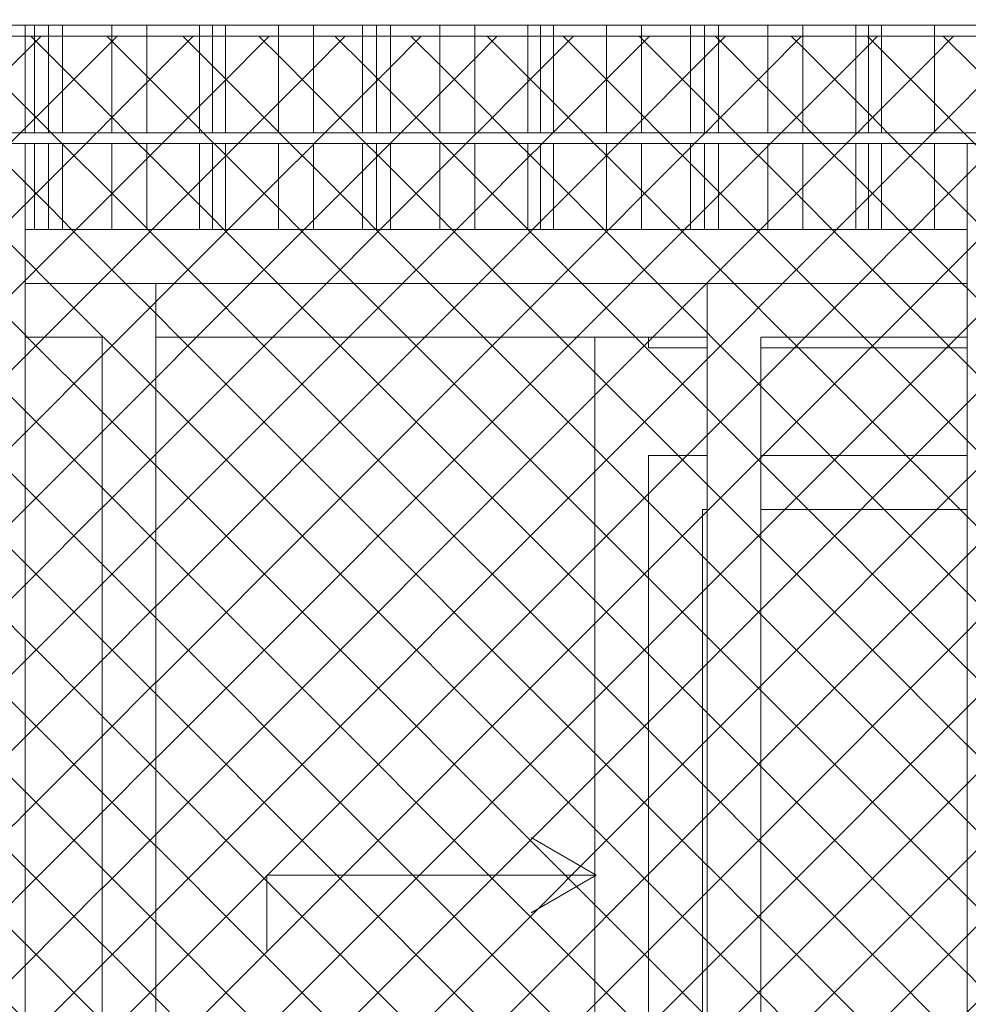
# Model space of a CAD drawing. Header units: millimetres. Extents: x 0 to 1917, y 0 to 847.
# Tile 60 of 230: x 376 to 393, y 697 to 715. Entities that reach past the tile are written whole.
import ezdxf

# ---------------------------------------------------------------- set-up
doc = ezdxf.new("R2010")
doc.units = ezdxf.units.MM
doc.header["$MEASUREMENT"] = 0
doc.set_wipeout_variables(frame=1)
doc.linetypes.add('Wipeout_Contour', pattern=[1000, 0, -1000])
for name, color, linetype in [('Interior - Mobiliário', 7, 'Continuous'), ('Linha & Trama.2D', 7, 'Continuous'), ('Parede.ARQ', 7, 'Continuous')]:
    doc.layers.add(name, color=color, linetype=linetype)

msp = doc.modelspace()

# ---------------------------------------------------------------- wipeouts: each hides what was drawn before it
at = {"color": 254, "linetype": 'Wipeout_Contour', "lineweight": 0, "ltscale": 3271.4969}
msp.add_wipeout([(339.375, 715.328), (447.648, 715.328), (447.648, 715.528), (339.375, 715.528)], dxfattribs=at).dxf.layer = 'Interior - Mobiliário'
at = {"color": 254, "linetype": 'Wipeout_Contour', "lineweight": 0, "ltscale": 3263.794025}
msp.add_wipeout([(339.375, 713.128), (447.648, 713.128), (447.648, 713.328), (339.375, 713.328)], dxfattribs=at).dxf.layer = 'Interior - Mobiliário'
at = {"color": 254, "linetype": 'Wipeout_Contour', "lineweight": 0, "ltscale": 3201.703881}
msp.add_wipeout([(389.502, 689.528), (389.502, 709.528), (388.502, 709.528), (388.502, 689.528)], dxfattribs=at).dxf.layer = 'Parede.ARQ'

# ---------------------------------------------------------------- next in the draw order: wipeouts: each hides what was drawn before it
at = {"color": 254, "linetype": 'Wipeout_Contour', "lineweight": 0, "ltscale": 3228.445932}
msp.add_wipeout([(375.619, 713.328), (375.819, 713.328), (375.819, 715.328), (375.619, 715.328)], dxfattribs=at).dxf.layer = 'Interior - Mobiliário'
at = {"color": 254, "linetype": 'Wipeout_Contour', "lineweight": 0, "ltscale": 3168.897271}
msp.add_wipeout([(375.619, 681.728), (375.819, 681.728), (375.819, 713.128), (375.619, 713.128)], dxfattribs=at).dxf.layer = 'Interior - Mobiliário'
at = {"color": 254, "linetype": 'Wipeout_Contour', "lineweight": 0, "ltscale": 3203.1288}
msp.add_wipeout([(393.338, 681.728), (393.538, 681.728), (393.538, 713.128), (393.338, 713.128)], dxfattribs=at).dxf.layer = 'Interior - Mobiliário'

# ---------------------------------------------------------------- next in the draw order: wipeouts: each hides what was drawn before it
at = {"color": 254, "linetype": 'Wipeout_Contour', "lineweight": 0, "ltscale": 3228.796921}
msp.add_wipeout([(375.819, 715.328), (375.819, 713.328), (375.995, 713.328), (375.995, 715.328)], dxfattribs=at).dxf.layer = 'Interior - Mobiliário'
at = {"color": 254, "linetype": 'Wipeout_Contour', "lineweight": 0, "ltscale": 3233.615901}
msp.add_wipeout([(393.338, 711.528), (375.819, 711.528), (375.819, 710.528), (393.338, 710.528)], dxfattribs=at).dxf.layer = 'Parede.ARQ'

# ---------------------------------------------------------------- next in the draw order: linework, layer by layer
at = {"layer": 'Interior - Mobiliário', "color": 124, "linetype": 'Continuous', "lineweight": 0}
msp.add_line((375.819, 713.328), (375.819, 715.328), dxfattribs=at)

# ---------------------------------------------------------------- next in the draw order: wipeouts: each hides what was drawn before it
at = {"color": 254, "linetype": 'Wipeout_Contour', "lineweight": 0, "ltscale": 3229.203924}
msp.add_wipeout([(375.995, 715.328), (375.995, 713.328), (376.255, 713.328), (376.255, 715.328)], dxfattribs=at).dxf.layer = 'Interior - Mobiliário'
at = {"color": 254, "linetype": 'Wipeout_Contour', "lineweight": 0, "ltscale": 3221.719514}
msp.add_wipeout([(375.995, 713.128), (375.819, 713.128), (375.819, 711.528), (375.995, 711.528)], dxfattribs=at).dxf.layer = 'Interior - Mobiliário'
at = {"color": 254, "linetype": 'Wipeout_Contour', "lineweight": 0, "ltscale": 4051.237697}
msp.add_wipeout([(388.502, 710.528), (388.502, 709.528), (389.502, 709.528), (393.338, 709.528), (393.338, 710.528)], dxfattribs=at).dxf.layer = 'Parede.ARQ'

# ---------------------------------------------------------------- next in the draw order: linework, layer by layer
at = {"layer": 'Interior - Mobiliário', "color": 102, "linetype": 'Continuous', "lineweight": 0}
msp.add_line((375.995, 713.328), (375.995, 715.328), dxfattribs=at)

# ---------------------------------------------------------------- next in the draw order: wipeouts: each hides what was drawn before it
at = {"color": 254, "linetype": 'Wipeout_Contour', "lineweight": 0, "ltscale": 3229.688595}
msp.add_wipeout([(376.515, 715.328), (376.255, 715.328), (376.255, 713.328), (376.515, 713.328)], dxfattribs=at).dxf.layer = 'Interior - Mobiliário'
at = {"color": 254, "linetype": 'Wipeout_Contour', "lineweight": 0, "ltscale": 3222.12741}
msp.add_wipeout([(375.995, 713.128), (375.995, 711.528), (376.255, 711.528), (376.255, 713.128)], dxfattribs=at).dxf.layer = 'Interior - Mobiliário'
at = {"color": 254, "linetype": 'Wipeout_Contour', "lineweight": 0, "ltscale": 3227.720249}
msp.add_wipeout([(388.502, 710.528), (378.252, 710.528), (378.252, 709.528), (388.502, 709.528)], dxfattribs=at).dxf.layer = 'Parede.ARQ'
at = {"color": 254, "linetype": 'Wipeout_Contour', "lineweight": 0, "ltscale": 3206.420694}
msp.add_wipeout([(389.502, 689.528), (393.338, 689.528), (393.338, 709.528), (389.502, 709.528)], dxfattribs=at).dxf.layer = 'Parede.ARQ'

# ---------------------------------------------------------------- next in the draw order: linework, layer by layer
at = {"layer": 'Interior - Mobiliário', "color": 102, "linetype": 'Continuous', "lineweight": 0}
for p, q in [((376.255, 713.328), (376.255, 715.328)), ((375.995, 711.528), (375.995, 713.128)), ((375.819, 711.528), (375.995, 711.528))]:
    msp.add_line(p, q, dxfattribs=at)
at = {"layer": 'Parede.ARQ', "color": 30, "linetype": 'Continuous', "lineweight": 0}
for p, q in [((388.502, 710.528), (393.338, 710.528)), ((389.502, 709.528), (389.502, 689.528)), ((393.338, 709.528), (389.502, 709.528)), ((389.502, 709.328), (393.338, 709.328)), ((393.338, 707.328), (389.502, 707.328)), ((393.338, 706.328), (389.502, 706.328))]:
    msp.add_line(p, q, dxfattribs=at)

# ---------------------------------------------------------------- next in the draw order: wipeouts: each hides what was drawn before it
at = {"color": 254, "linetype": 'Wipeout_Contour', "lineweight": 0, "ltscale": 3230.784771}
msp.add_wipeout([(376.515, 715.328), (376.515, 713.328), (377.43, 713.328), (377.43, 715.328)], dxfattribs=at).dxf.layer = 'Interior - Mobiliário'
at = {"color": 254, "linetype": 'Wipeout_Contour', "lineweight": 0, "ltscale": 3222.613146}
msp.add_wipeout([(376.255, 713.128), (376.255, 711.528), (376.515, 711.528), (376.515, 713.128)], dxfattribs=at).dxf.layer = 'Interior - Mobiliário'
at = {"color": 254, "linetype": 'Wipeout_Contour', "lineweight": 0, "ltscale": 3190.873661}
msp.add_wipeout([(388.502, 689.528), (388.502, 709.528), (378.252, 709.528), (378.252, 689.528)], dxfattribs=at).dxf.layer = 'Parede.ARQ'

# ---------------------------------------------------------------- next in the draw order: linework, layer by layer
at = {"layer": 'Interior - Mobiliário', "color": 102, "linetype": 'Continuous', "lineweight": 0}
for p, q in [((376.515, 713.328), (376.515, 715.328)), ((376.255, 711.528), (376.255, 713.128)), ((375.995, 711.528), (376.255, 711.528))]:
    msp.add_line(p, q, dxfattribs=at)
at = {"layer": 'Parede.ARQ', "color": 30, "linetype": 'Continuous', "lineweight": 0}
for p, q in [((388.502, 709.528), (388.502, 710.528)), ((387.413, 709.528), (387.413, 709.328)), ((388.502, 689.528), (388.502, 709.528)), ((387.413, 709.328), (388.502, 709.328)), ((387.413, 707.328), (387.413, 689.528)), ((388.502, 707.328), (387.413, 707.328)), ((388.413, 706.328), (388.413, 689.528)), ((388.502, 706.328), (388.413, 706.328)), ((386.44, 699.528), (385.227, 700.228)), ((380.315, 699.528), (386.44, 699.528)), ((380.315, 699.528), (380.315, 698.128)), ((386.44, 699.528), (385.227, 698.828))]:
    msp.add_line(p, q, dxfattribs=at)
at = {"layer": 'Parede.ARQ', "color": 251, "linetype": 'Continuous', "lineweight": 0}
msp.add_line((386.413, 689.528), (386.413, 709.528), dxfattribs=at)

# ---------------------------------------------------------------- next in the draw order: wipeouts: each hides what was drawn before it
at = {"color": 254, "linetype": 'Wipeout_Contour', "lineweight": 0, "ltscale": 3232.246745}
msp.add_wipeout([(377.43, 715.328), (377.43, 713.328), (378.08, 713.328), (378.08, 715.328)], dxfattribs=at).dxf.layer = 'Interior - Mobiliário'
at = {"color": 254, "linetype": 'Wipeout_Contour', "lineweight": 0, "ltscale": 3223.711727}
msp.add_wipeout([(376.515, 713.128), (376.515, 711.528), (377.43, 711.528), (377.43, 713.128)], dxfattribs=at).dxf.layer = 'Interior - Mobiliário'
at = {"color": 254, "linetype": 'Wipeout_Contour', "lineweight": 0, "ltscale": 3180.074908}
msp.add_wipeout([(377.252, 709.528), (377.252, 689.528), (378.252, 689.528), (378.252, 709.528)], dxfattribs=at).dxf.layer = 'Parede.ARQ'

# ---------------------------------------------------------------- next in the draw order: linework, layer by layer
at = {"layer": 'Interior - Mobiliário', "color": 102, "linetype": 'Continuous', "lineweight": 0}
for p, q in [((377.43, 713.328), (377.43, 715.328)), ((376.515, 711.528), (376.515, 713.128)), ((376.255, 711.528), (376.515, 711.528))]:
    msp.add_line(p, q, dxfattribs=at)

# ---------------------------------------------------------------- next in the draw order: wipeouts: each hides what was drawn before it
at = {"color": 254, "linetype": 'Wipeout_Contour', "lineweight": 0, "ltscale": 3233.776802}
msp.add_wipeout([(378.08, 713.328), (379.065, 713.328), (379.065, 715.328), (378.08, 715.328)], dxfattribs=at).dxf.layer = 'Interior - Mobiliário'
at = {"color": 254, "linetype": 'Wipeout_Contour', "lineweight": 0, "ltscale": 3225.176906}
msp.add_wipeout([(378.08, 713.128), (377.43, 713.128), (377.43, 711.528), (378.08, 711.528)], dxfattribs=at).dxf.layer = 'Interior - Mobiliário'
at = {"color": 254, "linetype": 'Wipeout_Contour', "lineweight": 0, "ltscale": 4018.803291}
msp.add_wipeout([(378.252, 710.528), (375.819, 710.528), (375.819, 709.528), (377.252, 709.528), (378.252, 709.528)], dxfattribs=at).dxf.layer = 'Parede.ARQ'

# ---------------------------------------------------------------- next in the draw order: linework, layer by layer
at = {"layer": 'Interior - Mobiliário', "color": 102, "linetype": 'Continuous', "lineweight": 0}
for p, q in [((378.08, 713.328), (378.08, 715.328)), ((377.43, 711.528), (377.43, 713.128)), ((376.515, 711.528), (377.43, 711.528))]:
    msp.add_line(p, q, dxfattribs=at)
at = {"layer": 'Parede.ARQ', "color": 30, "linetype": 'Continuous', "lineweight": 0}
for p, q in [((375.819, 710.528), (378.252, 710.528)), ((378.252, 710.528), (378.252, 709.528)), ((388.502, 710.528), (378.252, 710.528)), ((378.252, 709.528), (378.252, 689.528)), ((388.502, 709.528), (378.252, 709.528))]:
    msp.add_line(p, q, dxfattribs=at)

# ---------------------------------------------------------------- next in the draw order: wipeouts: each hides what was drawn before it
at = {"color": 254, "linetype": 'Wipeout_Contour', "lineweight": 0, "ltscale": 3234.924739}
msp.add_wipeout([(379.065, 713.328), (379.305, 713.328), (379.305, 715.328), (379.065, 715.328)], dxfattribs=at).dxf.layer = 'Interior - Mobiliário'
at = {"color": 254, "linetype": 'Wipeout_Contour', "lineweight": 0, "ltscale": 3226.710314}
msp.add_wipeout([(378.08, 713.128), (378.08, 711.528), (379.065, 711.528), (379.065, 713.128)], dxfattribs=at).dxf.layer = 'Interior - Mobiliário'
at = {"color": 254, "linetype": 'Wipeout_Contour', "lineweight": 0, "ltscale": 3177.765137}
msp.add_wipeout([(375.819, 689.528), (377.252, 689.528), (377.252, 709.528), (375.819, 709.528)], dxfattribs=at).dxf.layer = 'Parede.ARQ'

# ---------------------------------------------------------------- next in the draw order: linework, layer by layer
at = {"layer": 'Interior - Mobiliário', "color": 102, "linetype": 'Continuous', "lineweight": 0}
for p, q in [((379.065, 713.328), (379.065, 715.328)), ((378.08, 711.528), (378.08, 713.128)), ((377.43, 711.528), (378.08, 711.528))]:
    msp.add_line(p, q, dxfattribs=at)
at = {"layer": 'Interior - Mobiliário', "color": 124, "linetype": 'Continuous', "lineweight": 0}
msp.add_line((375.819, 681.728), (375.819, 713.128), dxfattribs=at)
at = {"layer": 'Parede.ARQ', "color": 30, "linetype": 'Continuous', "lineweight": 0}
for p, q in [((377.252, 709.528), (375.819, 709.528)), ((377.252, 689.528), (377.252, 709.528))]:
    msp.add_line(p, q, dxfattribs=at)

# ---------------------------------------------------------------- next in the draw order: wipeouts: each hides what was drawn before it
at = {"color": 254, "linetype": 'Wipeout_Contour', "lineweight": 0, "ltscale": 3235.374958}
msp.add_wipeout([(379.545, 715.328), (379.305, 715.328), (379.305, 713.328), (379.545, 713.328)], dxfattribs=at).dxf.layer = 'Interior - Mobiliário'
at = {"color": 254, "linetype": 'Wipeout_Contour', "lineweight": 0, "ltscale": 3227.860765}
msp.add_wipeout([(379.065, 713.128), (379.065, 711.528), (379.305, 711.528), (379.305, 713.128)], dxfattribs=at).dxf.layer = 'Interior - Mobiliário'

# ---------------------------------------------------------------- next in the draw order: linework, layer by layer
at = {"layer": 'Interior - Mobiliário', "color": 102, "linetype": 'Continuous', "lineweight": 0}
for p, q in [((379.305, 713.328), (379.305, 715.328)), ((379.065, 711.528), (379.065, 713.128)), ((378.08, 711.528), (379.065, 711.528))]:
    msp.add_line(p, q, dxfattribs=at)

# ---------------------------------------------------------------- next in the draw order: wipeouts: each hides what was drawn before it
at = {"color": 254, "linetype": 'Wipeout_Contour', "lineweight": 0, "ltscale": 3236.525025}
msp.add_wipeout([(379.545, 715.328), (379.545, 713.328), (380.53, 713.328), (380.53, 715.328)], dxfattribs=at).dxf.layer = 'Interior - Mobiliário'
at = {"color": 254, "linetype": 'Wipeout_Contour', "lineweight": 0, "ltscale": 3228.311969}
msp.add_wipeout([(379.305, 713.128), (379.305, 711.528), (379.545, 711.528), (379.545, 713.128)], dxfattribs=at).dxf.layer = 'Interior - Mobiliário'

# ---------------------------------------------------------------- next in the draw order: linework, layer by layer
at = {"layer": 'Interior - Mobiliário', "color": 102, "linetype": 'Continuous', "lineweight": 0}
for p, q in [((379.545, 713.328), (379.545, 715.328)), ((379.305, 711.528), (379.305, 713.128)), ((379.065, 711.528), (379.305, 711.528))]:
    msp.add_line(p, q, dxfattribs=at)

# ---------------------------------------------------------------- next in the draw order: wipeouts: each hides what was drawn before it
at = {"color": 254, "linetype": 'Wipeout_Contour', "lineweight": 0, "ltscale": 3238.062094}
msp.add_wipeout([(380.53, 713.328), (381.18, 713.328), (381.18, 715.328), (380.53, 715.328)], dxfattribs=at).dxf.layer = 'Interior - Mobiliário'
at = {"color": 254, "linetype": 'Wipeout_Contour', "lineweight": 0, "ltscale": 3229.464549}
msp.add_wipeout([(379.545, 711.528), (380.53, 711.528), (380.53, 713.128), (379.545, 713.128)], dxfattribs=at).dxf.layer = 'Interior - Mobiliário'

# ---------------------------------------------------------------- next in the draw order: linework, layer by layer
at = {"layer": 'Interior - Mobiliário', "color": 102, "linetype": 'Continuous', "lineweight": 0}
for p, q in [((380.53, 713.328), (380.53, 715.328)), ((379.545, 711.528), (379.545, 713.128)), ((379.305, 711.528), (379.545, 711.528))]:
    msp.add_line(p, q, dxfattribs=at)

# ---------------------------------------------------------------- next in the draw order: wipeouts: each hides what was drawn before it
at = {"color": 254, "linetype": 'Wipeout_Contour', "lineweight": 0, "ltscale": 3239.535916}
msp.add_wipeout([(381.18, 713.328), (382.095, 713.328), (382.095, 715.328), (381.18, 715.328)], dxfattribs=at).dxf.layer = 'Interior - Mobiliário'
at = {"color": 254, "linetype": 'Wipeout_Contour', "lineweight": 0, "ltscale": 3231.004978}
msp.add_wipeout([(381.18, 713.128), (380.53, 713.128), (380.53, 711.528), (381.18, 711.528)], dxfattribs=at).dxf.layer = 'Interior - Mobiliário'

# ---------------------------------------------------------------- next in the draw order: linework, layer by layer
at = {"layer": 'Interior - Mobiliário', "color": 102, "linetype": 'Continuous', "lineweight": 0}
for p, q in [((381.18, 713.328), (381.18, 715.328)), ((380.53, 711.528), (380.53, 713.128)), ((379.545, 711.528), (380.53, 711.528))]:
    msp.add_line(p, q, dxfattribs=at)

# ---------------------------------------------------------------- next in the draw order: wipeouts: each hides what was drawn before it
at = {"color": 254, "linetype": 'Wipeout_Contour', "lineweight": 0, "ltscale": 3240.643927}
msp.add_wipeout([(382.095, 715.328), (382.095, 713.328), (382.355, 713.328), (382.355, 715.328)], dxfattribs=at).dxf.layer = 'Interior - Mobiliário'
at = {"color": 254, "linetype": 'Wipeout_Contour', "lineweight": 0, "ltscale": 3232.482019}
msp.add_wipeout([(381.18, 713.128), (381.18, 711.528), (382.095, 711.528), (382.095, 713.128)], dxfattribs=at).dxf.layer = 'Interior - Mobiliário'

# ---------------------------------------------------------------- next in the draw order: linework, layer by layer
at = {"layer": 'Interior - Mobiliário', "color": 102, "linetype": 'Continuous', "lineweight": 0}
for p, q in [((382.095, 713.328), (382.095, 715.328)), ((381.18, 711.528), (381.18, 713.128)), ((380.53, 711.528), (381.18, 711.528))]:
    msp.add_line(p, q, dxfattribs=at)

# ---------------------------------------------------------------- next in the draw order: wipeouts: each hides what was drawn before it
at = {"color": 254, "linetype": 'Wipeout_Contour', "lineweight": 0, "ltscale": 3241.134717}
msp.add_wipeout([(382.355, 715.328), (382.355, 713.328), (382.615, 713.328), (382.615, 715.328)], dxfattribs=at).dxf.layer = 'Interior - Mobiliário'
at = {"color": 254, "linetype": 'Wipeout_Contour', "lineweight": 0, "ltscale": 3233.592445}
msp.add_wipeout([(382.095, 713.128), (382.095, 711.528), (382.355, 711.528), (382.355, 713.128)], dxfattribs=at).dxf.layer = 'Interior - Mobiliário'

# ---------------------------------------------------------------- next in the draw order: linework, layer by layer
at = {"layer": 'Interior - Mobiliário', "color": 102, "linetype": 'Continuous', "lineweight": 0}
for p, q in [((382.355, 713.328), (382.355, 715.328)), ((382.095, 711.528), (382.095, 713.128)), ((381.18, 711.528), (382.095, 711.528))]:
    msp.add_line(p, q, dxfattribs=at)

# ---------------------------------------------------------------- next in the draw order: wipeouts: each hides what was drawn before it
at = {"color": 254, "linetype": 'Wipeout_Contour', "lineweight": 0, "ltscale": 3242.244703}
msp.add_wipeout([(382.615, 715.328), (382.615, 713.328), (383.53, 713.328), (383.53, 715.328)], dxfattribs=at).dxf.layer = 'Interior - Mobiliário'
at = {"color": 254, "linetype": 'Wipeout_Contour', "lineweight": 0, "ltscale": 3234.084306}
msp.add_wipeout([(382.615, 713.128), (382.355, 713.128), (382.355, 711.528), (382.615, 711.528)], dxfattribs=at).dxf.layer = 'Interior - Mobiliário'

# ---------------------------------------------------------------- next in the draw order: linework, layer by layer
at = {"layer": 'Interior - Mobiliário', "color": 102, "linetype": 'Continuous', "lineweight": 0}
for p, q in [((382.615, 713.328), (382.615, 715.328)), ((382.355, 711.528), (382.355, 713.128)), ((382.095, 711.528), (382.355, 711.528))]:
    msp.add_line(p, q, dxfattribs=at)

# ---------------------------------------------------------------- next in the draw order: wipeouts: each hides what was drawn before it
at = {"color": 254, "linetype": 'Wipeout_Contour', "lineweight": 0, "ltscale": 3243.725061}
msp.add_wipeout([(383.53, 715.328), (383.53, 713.328), (384.18, 713.328), (384.18, 715.328)], dxfattribs=at).dxf.layer = 'Interior - Mobiliário'
at = {"color": 254, "linetype": 'Wipeout_Contour', "lineweight": 0, "ltscale": 3235.196711}
msp.add_wipeout([(382.615, 711.528), (383.53, 711.528), (383.53, 713.128), (382.615, 713.128)], dxfattribs=at).dxf.layer = 'Interior - Mobiliário'

# ---------------------------------------------------------------- next in the draw order: linework, layer by layer
at = {"layer": 'Interior - Mobiliário', "color": 102, "linetype": 'Continuous', "lineweight": 0}
for p, q in [((383.53, 713.328), (383.53, 715.328)), ((382.615, 711.528), (382.615, 713.128)), ((382.355, 711.528), (382.615, 711.528))]:
    msp.add_line(p, q, dxfattribs=at)

# ---------------------------------------------------------------- next in the draw order: wipeouts: each hides what was drawn before it
at = {"color": 254, "linetype": 'Wipeout_Contour', "lineweight": 0, "ltscale": 3245.274288}
msp.add_wipeout([(384.18, 713.328), (385.165, 713.328), (385.165, 715.328), (384.18, 715.328)], dxfattribs=at).dxf.layer = 'Interior - Mobiliário'
at = {"color": 254, "linetype": 'Wipeout_Contour', "lineweight": 0, "ltscale": 3236.68029}
msp.add_wipeout([(384.18, 713.128), (383.53, 713.128), (383.53, 711.528), (384.18, 711.528)], dxfattribs=at).dxf.layer = 'Interior - Mobiliário'

# ---------------------------------------------------------------- next in the draw order: linework, layer by layer
at = {"layer": 'Interior - Mobiliário', "color": 102, "linetype": 'Continuous', "lineweight": 0}
for p, q in [((384.18, 713.328), (384.18, 715.328)), ((383.53, 711.528), (383.53, 713.128)), ((382.615, 711.528), (383.53, 711.528))]:
    msp.add_line(p, q, dxfattribs=at)

# ---------------------------------------------------------------- next in the draw order: wipeouts: each hides what was drawn before it
at = {"color": 254, "linetype": 'Wipeout_Contour', "lineweight": 0, "ltscale": 3246.436579}
msp.add_wipeout([(385.405, 715.328), (385.165, 715.328), (385.165, 713.328), (385.405, 713.328)], dxfattribs=at).dxf.layer = 'Interior - Mobiliário'
at = {"color": 254, "linetype": 'Wipeout_Contour', "lineweight": 0, "ltscale": 3238.232887}
msp.add_wipeout([(384.18, 713.128), (384.18, 711.528), (385.165, 711.528), (385.165, 713.128)], dxfattribs=at).dxf.layer = 'Interior - Mobiliário'

# ---------------------------------------------------------------- next in the draw order: linework, layer by layer
at = {"layer": 'Interior - Mobiliário', "color": 102, "linetype": 'Continuous', "lineweight": 0}
for p, q in [((385.165, 713.328), (385.165, 715.328)), ((384.18, 711.528), (384.18, 713.128)), ((383.53, 711.528), (384.18, 711.528))]:
    msp.add_line(p, q, dxfattribs=at)

# ---------------------------------------------------------------- next in the draw order: wipeouts: each hides what was drawn before it
at = {"color": 254, "linetype": 'Wipeout_Contour', "lineweight": 0, "ltscale": 3246.892417}
msp.add_wipeout([(385.405, 715.328), (385.405, 713.328), (385.645, 713.328), (385.645, 715.328)], dxfattribs=at).dxf.layer = 'Interior - Mobiliário'
at = {"color": 254, "linetype": 'Wipeout_Contour', "lineweight": 0, "ltscale": 3239.397705}
msp.add_wipeout([(385.165, 713.128), (385.165, 711.528), (385.405, 711.528), (385.405, 713.128)], dxfattribs=at).dxf.layer = 'Interior - Mobiliário'

# ---------------------------------------------------------------- next in the draw order: linework, layer by layer
at = {"layer": 'Interior - Mobiliário', "color": 102, "linetype": 'Continuous', "lineweight": 0}
for p, q in [((385.405, 713.328), (385.405, 715.328)), ((385.165, 711.528), (385.165, 713.128)), ((384.18, 711.528), (385.165, 711.528))]:
    msp.add_line(p, q, dxfattribs=at)

# ---------------------------------------------------------------- next in the draw order: wipeouts: each hides what was drawn before it
at = {"color": 254, "linetype": 'Wipeout_Contour', "lineweight": 0, "ltscale": 3248.056804}
msp.add_wipeout([(385.645, 715.328), (385.645, 713.328), (386.63, 713.328), (386.63, 715.328)], dxfattribs=at).dxf.layer = 'Interior - Mobiliário'
at = {"color": 254, "linetype": 'Wipeout_Contour', "lineweight": 0, "ltscale": 3239.854533}
msp.add_wipeout([(385.405, 713.128), (385.405, 711.528), (385.645, 711.528), (385.645, 713.128)], dxfattribs=at).dxf.layer = 'Interior - Mobiliário'

# ---------------------------------------------------------------- next in the draw order: linework, layer by layer
at = {"layer": 'Interior - Mobiliário', "color": 102, "linetype": 'Continuous', "lineweight": 0}
for p, q in [((385.645, 713.328), (385.645, 715.328)), ((385.405, 711.528), (385.405, 713.128)), ((385.165, 711.528), (385.405, 711.528))]:
    msp.add_line(p, q, dxfattribs=at)

# ---------------------------------------------------------------- next in the draw order: wipeouts: each hides what was drawn before it
at = {"color": 254, "linetype": 'Wipeout_Contour', "lineweight": 0, "ltscale": 3249.612976}
msp.add_wipeout([(386.63, 713.328), (387.28, 713.328), (387.28, 715.328), (386.63, 715.328)], dxfattribs=at).dxf.layer = 'Interior - Mobiliário'
at = {"color": 254, "linetype": 'Wipeout_Contour', "lineweight": 0, "ltscale": 3241.021447}
msp.add_wipeout([(385.645, 711.528), (386.63, 711.528), (386.63, 713.128), (385.645, 713.128)], dxfattribs=at).dxf.layer = 'Interior - Mobiliário'

# ---------------------------------------------------------------- next in the draw order: linework, layer by layer
at = {"layer": 'Interior - Mobiliário', "color": 102, "linetype": 'Continuous', "lineweight": 0}
for p, q in [((386.63, 713.328), (386.63, 715.328)), ((385.645, 711.528), (385.645, 713.128)), ((385.405, 711.528), (385.645, 711.528))]:
    msp.add_line(p, q, dxfattribs=at)

# ---------------------------------------------------------------- next in the draw order: wipeouts: each hides what was drawn before it
at = {"color": 254, "linetype": 'Wipeout_Contour', "lineweight": 0, "ltscale": 3251.105047}
msp.add_wipeout([(387.28, 713.328), (388.195, 713.328), (388.195, 715.328), (387.28, 715.328)], dxfattribs=at).dxf.layer = 'Interior - Mobiliário'
at = {"color": 254, "linetype": 'Wipeout_Contour', "lineweight": 0, "ltscale": 3242.580996}
msp.add_wipeout([(387.28, 713.128), (386.63, 713.128), (386.63, 711.528), (387.28, 711.528)], dxfattribs=at).dxf.layer = 'Interior - Mobiliário'

# ---------------------------------------------------------------- next in the draw order: linework, layer by layer
at = {"layer": 'Interior - Mobiliário', "color": 102, "linetype": 'Continuous', "lineweight": 0}
for p, q in [((387.28, 713.328), (387.28, 715.328)), ((386.63, 711.528), (386.63, 713.128)), ((385.645, 711.528), (386.63, 711.528))]:
    msp.add_line(p, q, dxfattribs=at)

# ---------------------------------------------------------------- next in the draw order: wipeouts: each hides what was drawn before it
at = {"color": 254, "linetype": 'Wipeout_Contour', "lineweight": 0, "ltscale": 3252.226754}
msp.add_wipeout([(388.195, 715.328), (388.195, 713.328), (388.455, 713.328), (388.455, 715.328)], dxfattribs=at).dxf.layer = 'Interior - Mobiliário'
at = {"color": 254, "linetype": 'Wipeout_Contour', "lineweight": 0, "ltscale": 3244.076303}
msp.add_wipeout([(387.28, 711.528), (388.195, 711.528), (388.195, 713.128), (387.28, 713.128)], dxfattribs=at).dxf.layer = 'Interior - Mobiliário'

# ---------------------------------------------------------------- next in the draw order: linework, layer by layer
at = {"layer": 'Interior - Mobiliário', "color": 102, "linetype": 'Continuous', "lineweight": 0}
for p, q in [((388.195, 713.328), (388.195, 715.328)), ((387.28, 711.528), (387.28, 713.128)), ((386.63, 711.528), (387.28, 711.528))]:
    msp.add_line(p, q, dxfattribs=at)

# ---------------------------------------------------------------- next in the draw order: wipeouts: each hides what was drawn before it
at = {"color": 254, "linetype": 'Wipeout_Contour', "lineweight": 0, "ltscale": 3252.723597}
msp.add_wipeout([(388.455, 713.328), (388.715, 713.328), (388.715, 715.328), (388.455, 715.328)], dxfattribs=at).dxf.layer = 'Interior - Mobiliário'
at = {"color": 254, "linetype": 'Wipeout_Contour', "lineweight": 0, "ltscale": 3245.200438}
msp.add_wipeout([(388.195, 713.128), (388.195, 711.528), (388.455, 711.528), (388.455, 713.128)], dxfattribs=at).dxf.layer = 'Interior - Mobiliário'

# ---------------------------------------------------------------- next in the draw order: linework, layer by layer
at = {"layer": 'Interior - Mobiliário', "color": 102, "linetype": 'Continuous', "lineweight": 0}
for p, q in [((388.455, 713.328), (388.455, 715.328)), ((388.195, 711.528), (388.195, 713.128)), ((387.28, 711.528), (388.195, 711.528))]:
    msp.add_line(p, q, dxfattribs=at)

# ---------------------------------------------------------------- next in the draw order: wipeouts: each hides what was drawn before it
at = {"color": 254, "linetype": 'Wipeout_Contour', "lineweight": 0, "ltscale": 3253.847247}
msp.add_wipeout([(388.715, 713.328), (389.63, 713.328), (389.63, 715.328), (388.715, 715.328)], dxfattribs=at).dxf.layer = 'Interior - Mobiliário'
at = {"color": 254, "linetype": 'Wipeout_Contour', "lineweight": 0, "ltscale": 3245.698357}
msp.add_wipeout([(388.455, 713.128), (388.455, 711.528), (388.715, 711.528), (388.715, 713.128)], dxfattribs=at).dxf.layer = 'Interior - Mobiliário'

# ---------------------------------------------------------------- next in the draw order: linework, layer by layer
at = {"layer": 'Interior - Mobiliário', "color": 102, "linetype": 'Continuous', "lineweight": 0}
for p, q in [((388.715, 713.328), (388.715, 715.328)), ((388.455, 711.528), (388.455, 713.128)), ((388.195, 711.528), (388.455, 711.528))]:
    msp.add_line(p, q, dxfattribs=at)

# ---------------------------------------------------------------- next in the draw order: wipeouts: each hides what was drawn before it
at = {"color": 254, "linetype": 'Wipeout_Contour', "lineweight": 0, "ltscale": 3255.345791}
msp.add_wipeout([(390.28, 715.328), (389.63, 715.328), (389.63, 713.328), (390.28, 713.328)], dxfattribs=at).dxf.layer = 'Interior - Mobiliário'
at = {"color": 254, "linetype": 'Wipeout_Contour', "lineweight": 0, "ltscale": 3246.824439}
msp.add_wipeout([(388.715, 713.128), (388.715, 711.528), (389.63, 711.528), (389.63, 713.128)], dxfattribs=at).dxf.layer = 'Interior - Mobiliário'

# ---------------------------------------------------------------- next in the draw order: linework, layer by layer
at = {"layer": 'Interior - Mobiliário', "color": 102, "linetype": 'Continuous', "lineweight": 0}
for p, q in [((389.63, 713.328), (389.63, 715.328)), ((388.715, 711.528), (388.715, 713.128)), ((388.455, 711.528), (388.715, 711.528))]:
    msp.add_line(p, q, dxfattribs=at)

# ---------------------------------------------------------------- next in the draw order: wipeouts: each hides what was drawn before it
at = {"color": 254, "linetype": 'Wipeout_Contour', "lineweight": 0, "ltscale": 3256.913984}
msp.add_wipeout([(390.28, 713.328), (391.265, 713.328), (391.265, 715.328), (390.28, 715.328)], dxfattribs=at).dxf.layer = 'Interior - Mobiliário'
at = {"color": 254, "linetype": 'Wipeout_Contour', "lineweight": 0, "ltscale": 3248.32622}
msp.add_wipeout([(389.63, 711.528), (390.28, 711.528), (390.28, 713.128), (389.63, 713.128)], dxfattribs=at).dxf.layer = 'Interior - Mobiliário'

# ---------------------------------------------------------------- next in the draw order: linework, layer by layer
at = {"layer": 'Interior - Mobiliário', "color": 102, "linetype": 'Continuous', "lineweight": 0}
for p, q in [((390.28, 713.328), (390.28, 715.328)), ((389.63, 711.528), (389.63, 713.128)), ((388.715, 711.528), (389.63, 711.528))]:
    msp.add_line(p, q, dxfattribs=at)

# ---------------------------------------------------------------- next in the draw order: wipeouts: each hides what was drawn before it
at = {"color": 254, "linetype": 'Wipeout_Contour', "lineweight": 0, "ltscale": 3258.090477}
msp.add_wipeout([(391.265, 715.328), (391.265, 713.328), (391.505, 713.328), (391.505, 715.328)], dxfattribs=at).dxf.layer = 'Interior - Mobiliário'
at = {"color": 254, "linetype": 'Wipeout_Contour', "lineweight": 0, "ltscale": 3249.897799}
msp.add_wipeout([(390.28, 713.128), (390.28, 711.528), (391.265, 711.528), (391.265, 713.128)], dxfattribs=at).dxf.layer = 'Interior - Mobiliário'

# ---------------------------------------------------------------- next in the draw order: linework, layer by layer
at = {"layer": 'Interior - Mobiliário', "color": 102, "linetype": 'Continuous', "lineweight": 0}
for p, q in [((391.265, 713.328), (391.265, 715.328)), ((390.28, 711.528), (390.28, 713.128)), ((389.63, 711.528), (390.28, 711.528))]:
    msp.add_line(p, q, dxfattribs=at)

# ---------------------------------------------------------------- next in the draw order: wipeouts: each hides what was drawn before it
at = {"color": 254, "linetype": 'Wipeout_Contour', "lineweight": 0, "ltscale": 3258.551876}
msp.add_wipeout([(391.745, 715.328), (391.505, 715.328), (391.505, 713.328), (391.745, 713.328)], dxfattribs=at).dxf.layer = 'Interior - Mobiliário'
at = {"color": 254, "linetype": 'Wipeout_Contour', "lineweight": 0, "ltscale": 3251.076832}
msp.add_wipeout([(391.265, 711.528), (391.505, 711.528), (391.505, 713.128), (391.265, 713.128)], dxfattribs=at).dxf.layer = 'Interior - Mobiliário'

# ---------------------------------------------------------------- next in the draw order: linework, layer by layer
at = {"layer": 'Interior - Mobiliário', "color": 102, "linetype": 'Continuous', "lineweight": 0}
for p, q in [((391.505, 713.328), (391.505, 715.328)), ((391.265, 711.528), (391.265, 713.128)), ((390.28, 711.528), (391.265, 711.528))]:
    msp.add_line(p, q, dxfattribs=at)

# ---------------------------------------------------------------- next in the draw order: wipeouts: each hides what was drawn before it
at = {"color": 254, "linetype": 'Wipeout_Contour', "lineweight": 0, "ltscale": 3259.730432}
msp.add_wipeout([(392.73, 715.328), (391.745, 715.328), (391.745, 713.328), (392.73, 713.328)], dxfattribs=at).dxf.layer = 'Interior - Mobiliário'
at = {"color": 254, "linetype": 'Wipeout_Contour', "lineweight": 0, "ltscale": 3251.539226}
msp.add_wipeout([(391.505, 713.128), (391.505, 711.528), (391.745, 711.528), (391.745, 713.128)], dxfattribs=at).dxf.layer = 'Interior - Mobiliário'

# ---------------------------------------------------------------- next in the draw order: linework, layer by layer
at = {"layer": 'Interior - Mobiliário', "color": 102, "linetype": 'Continuous', "lineweight": 0}
for p, q in [((391.745, 713.328), (391.745, 715.328)), ((391.505, 711.528), (391.505, 713.128)), ((391.265, 711.528), (391.505, 711.528))]:
    msp.add_line(p, q, dxfattribs=at)

# ---------------------------------------------------------------- next in the draw order: wipeouts: each hides what was drawn before it
at = {"color": 254, "linetype": 'Wipeout_Contour', "lineweight": 0, "ltscale": 3261.3055}
msp.add_wipeout([(392.73, 715.328), (392.73, 713.328), (393.38, 713.328), (393.38, 715.328)], dxfattribs=at).dxf.layer = 'Interior - Mobiliário'
at = {"color": 254, "linetype": 'Wipeout_Contour', "lineweight": 0, "ltscale": 3252.720321}
msp.add_wipeout([(392.73, 713.128), (391.745, 713.128), (391.745, 711.528), (392.73, 711.528)], dxfattribs=at).dxf.layer = 'Interior - Mobiliário'

# ---------------------------------------------------------------- next in the draw order: linework, layer by layer
at = {"layer": 'Interior - Mobiliário', "color": 124, "linetype": 'Continuous', "lineweight": 0}
for p, q in [((339.375, 715.328), (447.648, 715.328)), ((339.375, 713.328), (447.648, 713.328))]:
    msp.add_line(p, q, dxfattribs=at)
at = {"layer": 'Interior - Mobiliário', "color": 102, "linetype": 'Continuous', "lineweight": 0}
for p, q in [((392.73, 713.328), (392.73, 715.328)), ((391.745, 711.528), (391.745, 713.128)), ((391.505, 711.528), (391.745, 711.528))]:
    msp.add_line(p, q, dxfattribs=at)
at = {"layer": 'Linha & Trama.2D', "color": 8, "linetype": 'Continuous', "lineweight": 0}
msp.add_line((447.912, 715.122), (340.071, 715.122), dxfattribs=at)

# ---------------------------------------------------------------- next in the draw order: wipeouts: each hides what was drawn before it
at = {"color": 254, "linetype": 'Wipeout_Contour', "lineweight": 0, "ltscale": 3254.257548}
msp.add_wipeout([(393.338, 713.128), (392.73, 713.128), (392.73, 711.528), (393.338, 711.528)], dxfattribs=at).dxf.layer = 'Interior - Mobiliário'

# ---------------------------------------------------------------- next in the draw order: hatches: boundary and pattern name
at = {"layer": 'Linha & Trama.2D', "linetype": 'Continuous', "lineweight": 0}
h = msp.add_hatch(dxfattribs=at)
h.set_pattern_fill('GRELHA_5X5_DIAGONAL_0007', color=30, style=0, pattern_type=2)
h.set_pattern_definition([(45, (-3460.7426, 665.528), (-0.70710678, 0.70710678), []), (135, (-3460.7426, 665.528), (0.70710678, 0.70710678), [])])
h.paths.add_polyline_path([(340.071, 679.854), (447.912, 679.854), (447.912, 715.122), (340.071, 715.122)])

# ---------------------------------------------------------------- next in the draw order: linework, layer by layer
at = {"layer": 'Interior - Mobiliário', "color": 124, "linetype": 'Continuous', "lineweight": 0}
for p, q in [((339.375, 713.128), (447.648, 713.128)), ((393.338, 681.728), (393.338, 713.128))]:
    msp.add_line(p, q, dxfattribs=at)
at = {"layer": 'Interior - Mobiliário', "color": 102, "linetype": 'Continuous', "lineweight": 0}
for p, q in [((392.73, 711.528), (392.73, 713.128)), ((391.745, 711.528), (392.73, 711.528)), ((392.73, 711.528), (393.338, 711.528))]:
    msp.add_line(p, q, dxfattribs=at)

doc.saveas('drawing.dxf')
